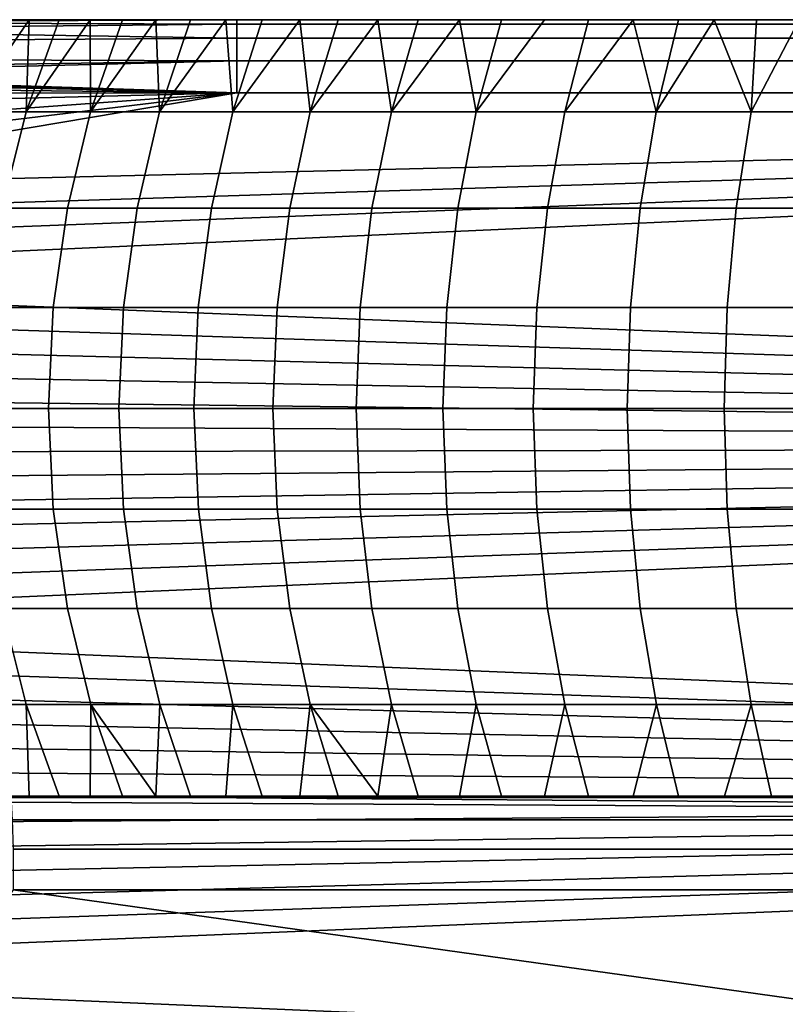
# Model space of a CAD drawing. Header units: millimetres. Extents: x 2387 to 13955, y -4964 to 364.
# Tile 231 of 256: x 13269 to 13313, y -2616 to -2559. Entities that reach past the tile are written whole.
import ezdxf

# ---------------------------------------------------------------- set-up
doc = ezdxf.new("R2010")
doc.units = ezdxf.units.MM
doc.header["$MEASUREMENT"] = 0
doc.layers.add('sistema 2', color=7, linetype='Continuous', true_color=0x000000)

msp = doc.modelspace()

# ---------------------------------------------------------------- linework, layer by layer
at = {"layer": 'sistema 2'}
for points in [[(13473.07, -2559.136, 1091.239), (13473.07, -2559.136, 986.167), (13249.37, -2559.136, 1009.154), (13249.37, -2559.136, 1086.864)], [(13473.07, -2559.136, 776.023), (13249.37, -2559.136, 853.733), (13473.07, -2559.136, 881.095)], [(13473.07, -2559.136, 986.167), (13473.07, -2559.136, 881.095), (13249.37, -2559.136, 931.444), (13249.37, -2559.136, 1009.154)], [(13249.41, -2559.136, 1090.083), (13473.07, -2559.136, 1091.239), (13249.37, -2559.136, 1086.896)], [(13249.37, -2559.136, 853.733), (13473.07, -2559.136, 776.023), (13281.571, -2559.136, 776.023)], [(13281.571, -2559.402, 767.242), (13249.37, -2559.278, 769.611), (13281.571, -2559.136, 776.023)], [(13281.571, -2559.136, 776.023), (13249.37, -2559.278, 769.611), (13249.37, -2559.136, 776.023)], [(13281.571, -2559.136, 776.023), (13249.37, -2559.136, 776.023), (13249.37, -2559.136, 853.733)], [(13473.07, -2559.136, 1091.239), (13249.37, -2559.136, 1086.864), (13249.37, -2559.136, 1086.896)], [(13473.07, -2559.136, 881.095), (13249.37, -2559.136, 853.733), (13249.37, -2559.136, 931.444)], [(13281.571, -2559.402, 767.242), (13249.37, -2559.704, 763.21), (13249.37, -2559.278, 769.611)], [(13281.562, -2560.2, 758.492), (13249.37, -2559.704, 763.21), (13281.571, -2559.402, 767.242)], [(13249.41, -2559.136, 1090.083), (13249.528, -2559.136, 1093.267), (13473.07, -2559.136, 1091.239)], [(13249.528, -2559.136, 1093.267), (13249.724, -2559.136, 1096.448), (13473.07, -2559.136, 1091.239)], [(13249.998, -2559.136, 1099.623), (13473.07, -2559.136, 1091.239), (13249.724, -2559.136, 1096.448)], [(13473.07, -2559.136, 1091.239), (13249.998, -2559.136, 1099.623), (13250.35, -2559.136, 1102.79)], [(13473.07, -2559.136, 1091.239), (13250.35, -2559.136, 1102.79), (13250.778, -2559.136, 1105.947)], [(13250.778, -2559.136, 1105.947), (13251.285, -2559.136, 1109.093), (13473.07, -2559.136, 1091.239)], [(13251.285, -2559.136, 1109.093), (13251.868, -2559.136, 1112.226), (13473.07, -2559.136, 1091.239)], [(13251.868, -2559.136, 1112.226), (13252.528, -2559.136, 1115.347), (13473.07, -2559.136, 1091.239)], [(13252.528, -2559.136, 1115.347), (13253.267, -2559.136, 1118.452), (13473.07, -2559.136, 1091.239)], [(13254.079, -2559.136, 1121.537), (13473.07, -2559.136, 1091.239), (13253.267, -2559.136, 1118.452)], [(13254.079, -2559.136, 1121.537), (13254.968, -2559.136, 1124.601), (13473.07, -2559.136, 1091.239)], [(13255.932, -2559.136, 1127.643), (13473.07, -2559.136, 1091.239), (13254.968, -2559.136, 1124.601)], [(13473.07, -2559.136, 1091.239), (13255.932, -2559.136, 1127.643), (13256.97, -2559.136, 1130.66)], [(13473.07, -2559.136, 1091.239), (13256.97, -2559.136, 1130.66), (13258.081, -2559.136, 1133.651)], [(13259.266, -2559.136, 1136.613), (13473.07, -2559.136, 1091.239), (13258.081, -2559.136, 1133.651)], [(13473.07, -2559.136, 1091.239), (13259.266, -2559.136, 1136.613), (13260.522, -2559.136, 1139.546)], [(13260.522, -2559.136, 1139.546), (13261.852, -2559.136, 1142.446), (13473.07, -2559.136, 1091.239)], [(13261.852, -2559.136, 1142.446), (13263.251, -2559.136, 1145.314), (13473.07, -2559.136, 1091.239)], [(13264.721, -2559.136, 1148.146), (13473.07, -2559.136, 1091.239), (13263.251, -2559.136, 1145.314)], [(13266.259, -2559.136, 1150.941), (13473.07, -2559.136, 1091.239), (13264.721, -2559.136, 1148.146)], [(13265.892, -2564.467, 1154.881), (13269.539, -2559.136, 1156.414), (13267.865, -2559.136, 1153.698)], [(13269.365, -2564.467, 1160.367), (13269.539, -2559.136, 1156.414), (13265.892, -2564.467, 1154.881)], [(13445.762, -2559.136, 1196.311), (13473.07, -2559.136, 1091.239), (13266.259, -2559.136, 1150.941)], [(13267.865, -2559.136, 1153.698), (13445.762, -2559.136, 1196.311), (13266.259, -2559.136, 1150.941)], [(13269.539, -2559.136, 1156.414), (13445.762, -2559.136, 1196.311), (13267.865, -2559.136, 1153.698)], [(13269.365, -2564.467, 1160.367), (13273.084, -2559.136, 1161.719), (13271.279, -2559.136, 1159.089)], [(13269.365, -2564.467, 1160.367), (13271.279, -2559.136, 1159.089), (13269.539, -2559.136, 1156.414)], [(13269.365, -2564.467, 1160.367), (13273.104, -2564.467, 1165.676), (13273.084, -2559.136, 1161.719)], [(13445.762, -2559.136, 1196.311), (13269.539, -2559.136, 1156.414), (13271.279, -2559.136, 1159.089)], [(13418.452, -2559.136, 1196.311), (13445.762, -2559.136, 1196.311), (13271.279, -2559.136, 1159.089)], [(13418.452, -2559.136, 1196.311), (13271.279, -2559.136, 1159.089), (13273.084, -2559.136, 1161.719)], [(13273.104, -2564.467, 1165.676), (13274.953, -2559.136, 1164.305), (13273.084, -2559.136, 1161.719)], [(13273.084, -2559.136, 1161.719), (13274.953, -2559.136, 1164.305), (13418.452, -2559.136, 1196.311)], [(13273.104, -2564.467, 1165.676), (13276.886, -2559.136, 1166.844), (13274.953, -2559.136, 1164.305)], [(13277.1, -2564.467, 1170.795), (13276.886, -2559.136, 1166.844), (13273.104, -2564.467, 1165.676)], [(13274.953, -2559.136, 1164.305), (13276.886, -2559.136, 1166.844), (13418.452, -2559.136, 1196.311)], [(13277.1, -2564.467, 1170.795), (13278.879, -2559.136, 1169.335), (13276.886, -2559.136, 1166.844)], [(13278.879, -2559.136, 1169.335), (13418.452, -2559.136, 1196.311), (13276.886, -2559.136, 1166.844)], [(13277.1, -2564.467, 1170.795), (13280.934, -2559.136, 1171.776), (13278.879, -2559.136, 1169.335)], [(13277.1, -2564.467, 1170.795), (13281.341, -2564.467, 1175.712), (13280.934, -2559.136, 1171.776)], [(13280.934, -2559.136, 1171.776), (13391.144, -2559.136, 1196.311), (13278.879, -2559.136, 1169.335)], [(13418.452, -2559.136, 1196.311), (13278.879, -2559.136, 1169.335), (13391.144, -2559.136, 1196.311)], [(13281.341, -2564.467, 1175.712), (13283.047, -2559.136, 1174.167), (13280.934, -2559.136, 1171.776)], [(13391.144, -2559.136, 1196.311), (13280.934, -2559.136, 1171.776), (13283.047, -2559.136, 1174.167)], [(13281.341, -2564.467, 1175.712), (13285.218, -2559.136, 1176.504), (13283.047, -2559.136, 1174.167)], [(13281.341, -2564.467, 1175.712), (13285.818, -2564.467, 1180.415), (13285.218, -2559.136, 1176.504)], [(13281.571, -2559.402, 767.242), (13473.07, -2559.402, 767.242), (13473.07, -2560.2, 758.492), (13281.562, -2560.2, 758.492)], [(13281.571, -2559.136, 776.023), (13473.07, -2559.136, 776.023), (13473.07, -2559.402, 767.242), (13281.571, -2559.402, 767.242)], [(13391.144, -2559.136, 1196.311), (13283.047, -2559.136, 1174.167), (13285.218, -2559.136, 1176.504)], [(13285.818, -2564.467, 1180.415), (13287.446, -2559.136, 1178.788), (13285.218, -2559.136, 1176.504)], [(13287.446, -2559.136, 1178.788), (13363.835, -2559.136, 1196.311), (13285.218, -2559.136, 1176.504)], [(13363.835, -2559.136, 1196.311), (13391.144, -2559.136, 1196.311), (13285.218, -2559.136, 1176.504)], [(13285.818, -2564.467, 1180.415), (13290.521, -2564.467, 1184.893), (13289.729, -2559.136, 1181.016)], [(13289.729, -2559.136, 1181.016), (13287.446, -2559.136, 1178.788), (13285.818, -2564.467, 1180.415)], [(13287.446, -2559.136, 1178.788), (13289.729, -2559.136, 1181.016), (13363.835, -2559.136, 1196.311)], [(13292.067, -2559.136, 1183.188), (13289.729, -2559.136, 1181.016), (13290.521, -2564.467, 1184.893)], [(13292.067, -2559.136, 1183.188), (13363.835, -2559.136, 1196.311), (13289.729, -2559.136, 1181.016)], [(13290.521, -2564.467, 1184.893), (13294.458, -2559.136, 1185.301), (13292.067, -2559.136, 1183.188)], [(13294.458, -2559.136, 1185.301), (13290.521, -2564.467, 1184.893), (13295.439, -2564.467, 1189.135)], [(13363.835, -2559.136, 1196.311), (13292.067, -2559.136, 1183.188), (13294.458, -2559.136, 1185.301)], [(13295.439, -2564.467, 1189.135), (13296.899, -2559.136, 1187.355), (13294.458, -2559.136, 1185.301)], [(13294.458, -2559.136, 1185.301), (13336.526, -2559.136, 1196.311), (13363.835, -2559.136, 1196.311)], [(13294.458, -2559.136, 1185.301), (13296.899, -2559.136, 1187.355), (13336.526, -2559.136, 1196.311)], [(13295.439, -2564.467, 1189.135), (13299.391, -2559.136, 1189.349), (13296.899, -2559.136, 1187.355)], [(13295.439, -2564.467, 1189.135), (13300.559, -2564.467, 1193.13), (13301.93, -2559.136, 1191.281), (13299.391, -2559.136, 1189.349)], [(13299.391, -2559.136, 1189.349), (13336.526, -2559.136, 1196.311), (13296.899, -2559.136, 1187.355)], [(13336.526, -2559.136, 1196.311), (13299.391, -2559.136, 1189.349), (13301.93, -2559.136, 1191.281)], [(13300.559, -2564.467, 1193.13), (13304.516, -2559.136, 1193.15), (13301.93, -2559.136, 1191.281)], [(13304.516, -2559.136, 1193.15), (13300.559, -2564.467, 1193.13), (13305.867, -2564.467, 1196.869)], [(13336.526, -2559.136, 1196.311), (13301.93, -2559.136, 1191.281), (13304.516, -2559.136, 1193.15)], [(13305.867, -2564.467, 1196.869), (13307.146, -2559.136, 1194.955), (13304.516, -2559.136, 1193.15)], [(13304.516, -2559.136, 1193.15), (13307.146, -2559.136, 1194.955), (13336.526, -2559.136, 1196.311)], [(13305.867, -2564.467, 1196.869), (13309.217, -2559.136, 1196.311), (13307.146, -2559.136, 1194.955)], [(13305.867, -2564.467, 1196.869), (13311.354, -2564.467, 1200.343), (13309.217, -2559.136, 1196.311)], [(13307.146, -2559.136, 1194.955), (13309.217, -2559.136, 1196.311), (13336.526, -2559.136, 1196.311)], [(13311.354, -2564.467, 1200.343), (13311.66, -2559.136, 1197.839), (13309.217, -2559.136, 1196.311)], [(13309.217, -2559.136, 1196.311), (13311.66, -2559.136, 1197.839), (13336.526, -2559.136, 1196.311)], [(13311.354, -2564.467, 1200.343), (13314.136, -2559.136, 1199.312), (13311.66, -2559.136, 1197.839)], [(13317.004, -2564.467, 1203.544), (13314.136, -2559.136, 1199.312), (13311.354, -2564.467, 1200.343)], [(13314.136, -2559.136, 1199.312), (13336.526, -2559.136, 1196.311), (13311.66, -2559.136, 1197.839)], [(13281.562, -2560.2, 758.492), (13249.37, -2560.411, 756.836), (13249.37, -2559.704, 763.21)], [(13281.562, -2560.2, 758.492), (13281.562, -2561.525, 749.81), (13249.37, -2561.401, 750.498), (13249.37, -2560.411, 756.836)], [(13473.07, -2560.2, 758.492), (13473.07, -2561.525, 749.81), (13281.562, -2561.525, 749.81), (13281.562, -2560.2, 758.492)], [(13281.562, -2561.525, 749.81), (13249.37, -2562, 747.349), (13249.37, -2561.401, 750.498)], [(13281.562, -2563.374, 741.224), (13249.37, -2562.326, 745.778), (13281.562, -2561.525, 749.81)], [(13281.562, -2561.525, 749.81), (13249.37, -2562.326, 745.778), (13249.37, -2562, 747.349)], [(13473.07, -2563.374, 741.224), (13281.562, -2563.374, 741.224), (13281.562, -2561.525, 749.81), (13473.07, -2561.525, 749.81)], [(13281.562, -2563.374, 741.224), (13249.37, -2562.495, 744.994), (13249.37, -2562.326, 745.778)], [(13281.562, -2563.374, 741.224), (13249.37, -2562.669, 744.212), (13249.37, -2562.495, 744.994)], [(13281.562, -2563.374, 741.224), (13249.37, -2563.03, 742.648), (13249.37, -2562.669, 744.212)], [(13281.562, -2563.374, 741.224), (13249.37, -2563.407, 741.09), (13249.37, -2563.03, 742.648)], [(13473.07, -2563.374, 741.224), (13473.07, -2583.785, 658.658), (13249.37, -2574.953, 694.388), (13249.37, -2573.413, 700.615)], [(13281.562, -2563.374, 741.224), (13473.07, -2563.374, 741.224), (13249.37, -2568.795, 719.296)], [(13473.07, -2563.374, 741.224), (13249.37, -2573.413, 700.615), (13249.37, -2571.874, 706.842)], [(13473.07, -2563.374, 741.224), (13249.37, -2570.334, 713.069), (13249.37, -2568.795, 719.296)], [(13281.562, -2563.374, 741.224), (13249.37, -2568.795, 719.296), (13249.37, -2567.256, 725.523)], [(13281.562, -2563.374, 741.224), (13249.37, -2565.716, 731.75), (13249.37, -2564.177, 737.977)], [(13281.562, -2563.374, 741.224), (13249.37, -2564.177, 737.977), (13249.37, -2563.407, 741.09)], [(13281.562, -2563.374, 741.224), (13249.37, -2567.256, 725.523), (13249.37, -2565.716, 731.75)], [(13473.07, -2563.374, 741.224), (13249.37, -2571.874, 706.842), (13249.37, -2570.334, 713.069)], [(13264.454, -2570.058, 1155.743), (13267.972, -2570.058, 1161.299), (13269.365, -2564.467, 1160.367), (13265.892, -2564.467, 1154.881)], [(13267.972, -2570.058, 1161.299), (13271.759, -2570.058, 1166.675), (13273.104, -2564.467, 1165.676), (13269.365, -2564.467, 1160.367)], [(13271.759, -2570.058, 1166.675), (13275.805, -2570.058, 1171.859), (13277.1, -2564.467, 1170.795), (13273.104, -2564.467, 1165.676)], [(13275.805, -2570.058, 1171.859), (13280.1, -2570.058, 1176.838), (13281.341, -2564.467, 1175.712), (13277.1, -2564.467, 1170.795)], [(13280.1, -2570.058, 1176.838), (13284.633, -2570.058, 1181.601), (13285.818, -2564.467, 1180.415), (13281.341, -2564.467, 1175.712)], [(13284.633, -2570.058, 1181.601), (13289.396, -2570.058, 1186.135), (13290.521, -2564.467, 1184.893), (13285.818, -2564.467, 1180.415)], [(13289.396, -2570.058, 1186.135), (13294.376, -2570.058, 1190.43), (13295.439, -2564.467, 1189.135), (13290.521, -2564.467, 1184.893)], [(13294.376, -2570.058, 1190.43), (13299.56, -2570.058, 1194.476), (13300.559, -2564.467, 1193.13), (13295.439, -2564.467, 1189.135)], [(13299.56, -2570.058, 1194.476), (13304.937, -2570.058, 1198.263), (13305.867, -2564.467, 1196.869), (13300.559, -2564.467, 1193.13)], [(13304.937, -2570.058, 1198.263), (13310.492, -2570.058, 1201.781), (13311.354, -2564.467, 1200.343), (13305.867, -2564.467, 1196.869)], [(13310.492, -2570.058, 1201.781), (13316.214, -2570.058, 1205.022), (13317.004, -2564.467, 1203.544), (13311.354, -2564.467, 1200.343)], [(13267.12, -2575.822, 1161.868), (13270.936, -2575.822, 1167.285), (13271.759, -2570.058, 1166.675), (13267.972, -2570.058, 1161.299)], [(13270.936, -2575.822, 1167.285), (13275.013, -2575.822, 1172.509), (13275.805, -2570.058, 1171.859), (13271.759, -2570.058, 1166.675)], [(13275.013, -2575.822, 1172.509), (13279.34, -2575.822, 1177.526), (13280.1, -2570.058, 1176.838), (13275.805, -2570.058, 1171.859)], [(13279.34, -2575.822, 1177.526), (13283.909, -2575.822, 1182.325), (13284.633, -2570.058, 1181.601), (13280.1, -2570.058, 1176.838)], [(13283.909, -2575.822, 1182.325), (13288.708, -2575.822, 1186.894), (13289.396, -2570.058, 1186.135), (13284.633, -2570.058, 1181.601)], [(13288.708, -2575.822, 1186.894), (13293.726, -2575.822, 1191.222), (13294.376, -2570.058, 1190.43), (13289.396, -2570.058, 1186.135)], [(13293.726, -2575.822, 1191.222), (13298.95, -2575.822, 1195.299), (13299.56, -2570.058, 1194.476), (13294.376, -2570.058, 1190.43)], [(13298.95, -2575.822, 1195.299), (13304.367, -2575.822, 1199.115), (13304.937, -2570.058, 1198.263), (13299.56, -2570.058, 1194.476)], [(13304.367, -2575.822, 1199.115), (13309.966, -2575.822, 1202.66), (13310.492, -2570.058, 1201.781), (13304.937, -2570.058, 1198.263)], [(13309.966, -2575.822, 1202.66), (13315.73, -2575.822, 1205.926), (13316.214, -2570.058, 1205.022), (13310.492, -2570.058, 1201.781)], [(13473.07, -2583.785, 658.658), (13249.37, -2576.492, 688.161), (13249.37, -2574.953, 694.388)], [(13266.832, -2581.667, 1162.06), (13270.657, -2581.667, 1167.491), (13270.936, -2575.822, 1167.285), (13267.12, -2575.822, 1161.868)], [(13270.657, -2581.667, 1167.491), (13274.744, -2581.667, 1172.728), (13275.013, -2575.822, 1172.509), (13270.936, -2575.822, 1167.285)], [(13274.744, -2581.667, 1172.728), (13279.083, -2581.667, 1177.759), (13279.34, -2575.822, 1177.526), (13275.013, -2575.822, 1172.509)], [(13279.083, -2581.667, 1177.759), (13283.664, -2581.667, 1182.57), (13283.909, -2575.822, 1182.325), (13279.34, -2575.822, 1177.526)], [(13283.664, -2581.667, 1182.57), (13288.476, -2581.667, 1187.151), (13288.708, -2575.822, 1186.894), (13283.909, -2575.822, 1182.325)], [(13288.476, -2581.667, 1187.151), (13293.506, -2581.667, 1191.49), (13293.726, -2575.822, 1191.222), (13288.708, -2575.822, 1186.894)], [(13293.506, -2581.667, 1191.49), (13298.743, -2581.667, 1195.577), (13298.95, -2575.822, 1195.299), (13293.726, -2575.822, 1191.222)], [(13298.743, -2581.667, 1195.577), (13304.175, -2581.667, 1199.403), (13304.367, -2575.822, 1199.115), (13298.95, -2575.822, 1195.299)], [(13304.175, -2581.667, 1199.403), (13309.787, -2581.667, 1202.957), (13309.966, -2575.822, 1202.66), (13304.367, -2575.822, 1199.115)], [(13309.787, -2581.667, 1202.957), (13315.567, -2581.667, 1206.231), (13315.73, -2575.822, 1205.926), (13309.966, -2575.822, 1202.66)], [(13473.07, -2583.785, 658.658), (13249.37, -2578.031, 681.934), (13249.37, -2576.492, 688.161)], [(13473.07, -2583.785, 658.658), (13249.37, -2579.571, 675.707), (13249.37, -2578.031, 681.934)], [(13473.07, -2583.785, 658.658), (13249.37, -2581.11, 669.48), (13249.37, -2579.571, 675.707)], [(13473.07, -2583.785, 658.658), (13249.37, -2582.649, 663.253), (13249.37, -2581.11, 669.48)], [(13267.122, -2587.504, 1161.866), (13270.938, -2587.504, 1167.283), (13270.657, -2581.667, 1167.491), (13266.832, -2581.667, 1162.06)], [(13270.938, -2587.504, 1167.283), (13275.015, -2587.504, 1172.507), (13274.744, -2581.667, 1172.728), (13270.657, -2581.667, 1167.491)], [(13275.015, -2587.504, 1172.507), (13279.343, -2587.504, 1177.524), (13279.083, -2581.667, 1177.759), (13274.744, -2581.667, 1172.728)], [(13279.343, -2587.504, 1177.524), (13283.911, -2587.504, 1182.323), (13283.664, -2581.667, 1182.57), (13279.083, -2581.667, 1177.759)], [(13283.911, -2587.504, 1182.323), (13288.71, -2587.504, 1186.892), (13288.476, -2581.667, 1187.151), (13283.664, -2581.667, 1182.57)], [(13288.71, -2587.504, 1186.892), (13293.728, -2587.504, 1191.22), (13293.506, -2581.667, 1191.49), (13288.476, -2581.667, 1187.151)], [(13293.728, -2587.504, 1191.22), (13298.951, -2587.504, 1195.297), (13298.743, -2581.667, 1195.577), (13293.506, -2581.667, 1191.49)], [(13298.951, -2587.504, 1195.297), (13304.369, -2587.504, 1199.112), (13304.175, -2581.667, 1199.403), (13298.743, -2581.667, 1195.577)], [(13304.369, -2587.504, 1199.112), (13309.967, -2587.504, 1202.657), (13309.787, -2581.667, 1202.957), (13304.175, -2581.667, 1199.403)], [(13309.967, -2587.504, 1202.657), (13315.732, -2587.504, 1205.923), (13315.567, -2581.667, 1206.231), (13309.787, -2581.667, 1202.957)], [(13473.07, -2583.785, 658.658), (13249.37, -2584.189, 657.026), (13249.37, -2582.649, 663.253)], [(13473.07, -2583.785, 658.658), (13473.07, -2604.201, 576.076), (13249.37, -2594.965, 613.437), (13249.37, -2593.425, 619.664)], [(13473.07, -2583.785, 658.658), (13249.37, -2593.425, 619.664), (13249.37, -2591.886, 625.891)], [(13473.07, -2583.785, 658.658), (13249.37, -2590.346, 632.118), (13249.37, -2588.807, 638.345)], [(13473.07, -2583.785, 658.658), (13249.37, -2588.807, 638.345), (13249.37, -2587.268, 644.572)], [(13473.07, -2583.785, 658.658), (13249.37, -2585.728, 650.799), (13249.37, -2584.189, 657.026)], [(13473.07, -2583.785, 658.658), (13249.37, -2587.268, 644.572), (13249.37, -2585.728, 650.799)], [(13473.07, -2583.785, 658.658), (13249.37, -2591.886, 625.891), (13249.37, -2590.346, 632.118)], [(13267.976, -2593.251, 1161.296), (13271.763, -2593.251, 1166.672), (13270.938, -2587.504, 1167.283), (13267.122, -2587.504, 1161.866)], [(13271.763, -2593.251, 1166.672), (13275.808, -2593.251, 1171.855), (13275.015, -2587.504, 1172.507), (13270.938, -2587.504, 1167.283)], [(13275.808, -2593.251, 1171.855), (13280.103, -2593.251, 1176.835), (13279.343, -2587.504, 1177.524), (13275.015, -2587.504, 1172.507)], [(13280.103, -2593.251, 1176.835), (13284.637, -2593.251, 1181.597), (13283.911, -2587.504, 1182.323), (13279.343, -2587.504, 1177.524)], [(13284.637, -2593.251, 1181.597), (13289.399, -2593.251, 1186.131), (13288.71, -2587.504, 1186.892), (13283.911, -2587.504, 1182.323)], [(13289.399, -2593.251, 1186.131), (13294.379, -2593.251, 1190.426), (13293.728, -2587.504, 1191.22), (13288.71, -2587.504, 1186.892)], [(13294.379, -2593.251, 1190.426), (13299.562, -2593.251, 1194.472), (13298.951, -2587.504, 1195.297), (13293.728, -2587.504, 1191.22)], [(13299.562, -2593.251, 1194.472), (13304.939, -2593.251, 1198.259), (13304.369, -2587.504, 1199.112), (13298.951, -2587.504, 1195.297)], [(13304.939, -2593.251, 1198.259), (13310.495, -2593.251, 1201.777), (13309.967, -2587.504, 1202.657), (13304.369, -2587.504, 1199.112)], [(13310.495, -2593.251, 1201.777), (13316.216, -2593.251, 1205.018), (13315.732, -2587.504, 1205.923), (13309.967, -2587.504, 1202.657)], [(13265.896, -2598.823, 1154.879), (13269.369, -2598.823, 1160.365), (13267.976, -2593.251, 1161.296), (13264.458, -2593.251, 1155.74)], [(13269.369, -2598.823, 1160.365), (13273.108, -2598.823, 1165.674), (13271.763, -2593.251, 1166.672), (13267.976, -2593.251, 1161.296)], [(13273.108, -2598.823, 1165.674), (13277.104, -2598.823, 1170.792), (13275.808, -2593.251, 1171.855), (13271.763, -2593.251, 1166.672)], [(13277.104, -2598.823, 1170.792), (13281.345, -2598.823, 1175.709), (13280.103, -2593.251, 1176.835), (13275.808, -2593.251, 1171.855)], [(13281.345, -2598.823, 1175.709), (13285.821, -2598.823, 1180.412), (13284.637, -2593.251, 1181.597), (13280.103, -2593.251, 1176.835)], [(13285.821, -2598.823, 1180.412), (13290.524, -2598.823, 1184.89), (13289.399, -2593.251, 1186.131), (13284.637, -2593.251, 1181.597)], [(13290.524, -2598.823, 1184.89), (13295.442, -2598.823, 1189.131), (13294.379, -2593.251, 1190.426), (13289.399, -2593.251, 1186.131)], [(13295.442, -2598.823, 1189.131), (13300.562, -2598.823, 1193.126), (13299.562, -2593.251, 1194.472), (13294.379, -2593.251, 1190.426)], [(13300.562, -2598.823, 1193.126), (13305.87, -2598.823, 1196.866), (13304.939, -2593.251, 1198.259), (13299.562, -2593.251, 1194.472)], [(13305.87, -2598.823, 1196.866), (13311.356, -2598.823, 1200.339), (13310.495, -2593.251, 1201.777), (13304.939, -2593.251, 1198.259)], [(13311.356, -2598.823, 1200.339), (13317.006, -2598.823, 1203.54), (13316.216, -2593.251, 1205.018), (13310.495, -2593.251, 1201.777)], [(13473.07, -2604.201, 576.076), (13249.37, -2596.504, 607.21), (13249.37, -2594.965, 613.437)], [(13473.07, -2604.201, 576.076), (13249.37, -2598.043, 600.983), (13249.37, -2596.504, 607.21)], [(13473.07, -2604.201, 576.076), (13249.37, -2599.583, 594.756), (13249.37, -2598.043, 600.983)], [(13269.369, -2598.823, 1160.365), (13265.896, -2598.823, 1154.879), (13267.865, -2604.136, 1153.698), (13269.539, -2604.136, 1156.414)], [(13273.108, -2598.823, 1165.674), (13269.369, -2598.823, 1160.365), (13271.279, -2604.136, 1159.089), (13273.084, -2604.136, 1161.72)], [(13269.539, -2604.136, 1156.414), (13271.279, -2604.136, 1159.089), (13269.369, -2598.823, 1160.365)], [(13273.108, -2598.823, 1165.674), (13273.084, -2604.136, 1161.72), (13274.953, -2604.136, 1164.305)], [(13274.953, -2604.136, 1164.305), (13276.886, -2604.136, 1166.844), (13273.108, -2598.823, 1165.674)], [(13277.104, -2598.823, 1170.792), (13273.108, -2598.823, 1165.674), (13276.886, -2604.136, 1166.844)], [(13278.879, -2604.136, 1169.335), (13277.104, -2598.823, 1170.792), (13276.886, -2604.136, 1166.844)], [(13281.345, -2598.823, 1175.709), (13277.104, -2598.823, 1170.792), (13278.879, -2604.136, 1169.335), (13280.934, -2604.136, 1171.777)], [(13280.934, -2604.136, 1171.777), (13283.047, -2604.136, 1174.167), (13281.345, -2598.823, 1175.709)], [(13285.821, -2598.823, 1180.412), (13281.345, -2598.823, 1175.709), (13283.047, -2604.136, 1174.167), (13285.218, -2604.136, 1176.505)], [(13287.446, -2604.136, 1178.788), (13285.821, -2598.823, 1180.412), (13285.218, -2604.136, 1176.505)], [(13289.729, -2604.136, 1181.016), (13285.821, -2598.823, 1180.412), (13287.446, -2604.136, 1178.788)], [(13290.524, -2598.823, 1184.89), (13285.821, -2598.823, 1180.412), (13289.729, -2604.136, 1181.016)], [(13289.729, -2604.136, 1181.016), (13292.067, -2604.136, 1183.188), (13290.524, -2598.823, 1184.89)], [(13295.442, -2598.823, 1189.131), (13290.524, -2598.823, 1184.89), (13292.067, -2604.136, 1183.188), (13294.458, -2604.136, 1185.301)], [(13294.458, -2604.136, 1185.301), (13296.899, -2604.136, 1187.355), (13295.442, -2598.823, 1189.131)], [(13300.562, -2598.823, 1193.126), (13295.442, -2598.823, 1189.131), (13296.899, -2604.136, 1187.355), (13299.391, -2604.136, 1189.349)], [(13299.391, -2604.136, 1189.349), (13301.93, -2604.136, 1191.281), (13300.562, -2598.823, 1193.126)], [(13305.87, -2598.823, 1196.866), (13300.562, -2598.823, 1193.126), (13301.93, -2604.136, 1191.281), (13304.516, -2604.136, 1193.151)], [(13304.516, -2604.136, 1193.151), (13307.146, -2604.136, 1194.956), (13305.87, -2598.823, 1196.866)], [(13311.356, -2598.823, 1200.339), (13305.87, -2598.823, 1196.866), (13307.146, -2604.136, 1194.956), (13309.82, -2604.136, 1196.696)], [(13309.82, -2604.136, 1196.696), (13312.537, -2604.136, 1198.369), (13311.356, -2598.823, 1200.339)], [(13317.006, -2598.823, 1203.54), (13311.356, -2598.823, 1200.339), (13312.537, -2604.136, 1198.369), (13315.294, -2604.136, 1199.976)], [(13473.07, -2604.201, 576.076), (13249.37, -2601.122, 588.529), (13249.37, -2599.583, 594.756)], [(13473.07, -2604.201, 576.076), (13249.37, -2602.662, 582.302), (13249.37, -2601.122, 588.529)], [(13473.07, -2604.201, 576.076), (13249.37, -2604.201, 576.075), (13249.37, -2602.662, 582.302)], [(13473.07, -2604.136, 985.679), (13473.07, -2604.136, 1090.995), (13249.37, -2604.136, 1086.864), (13249.37, -2604.136, 1008.91)], [(13473.07, -2604.136, 880.363), (13473.07, -2604.136, 985.679), (13249.37, -2604.136, 1008.91), (13249.37, -2604.136, 930.956)], [(13473.07, -2604.136, 880.363), (13249.37, -2604.136, 853.001), (13473.07, -2604.136, 775.047)], [(13249.41, -2604.136, 1090.082), (13249.37, -2604.136, 1086.895), (13473.07, -2604.136, 1090.995)], [(13473.07, -2604.136, 1090.995), (13249.37, -2604.136, 1086.895), (13249.37, -2604.136, 1086.864)], [(13249.37, -2604.136, 930.956), (13249.37, -2604.136, 853.001), (13473.07, -2604.136, 880.363)], [(13473.07, -2604.136, 775.047), (13249.37, -2604.136, 853.001), (13268.504, -2604.136, 775.047)], [(13473.07, -2604.201, 576.076), (13473.07, -2624.616, 493.493), (13249.37, -2614.977, 532.486), (13249.37, -2613.438, 538.713)], [(13473.07, -2604.201, 576.076), (13249.37, -2613.438, 538.713), (13249.37, -2611.898, 544.94)], [(13473.07, -2604.201, 576.076), (13249.37, -2610.359, 551.167), (13249.37, -2608.819, 557.394)], [(13473.07, -2604.201, 576.076), (13249.37, -2608.819, 557.394), (13249.37, -2607.28, 563.621)], [(13473.07, -2604.201, 576.076), (13249.37, -2605.74, 569.848), (13249.37, -2604.201, 576.075)], [(13473.07, -2604.201, 576.076), (13249.37, -2607.28, 563.621), (13249.37, -2605.74, 569.848)], [(13473.07, -2604.201, 576.076), (13249.37, -2611.898, 544.94), (13249.37, -2610.359, 551.167)], [(13473.07, -2604.136, 1090.995), (13249.528, -2604.136, 1093.266), (13249.41, -2604.136, 1090.082)], [(13249.528, -2604.136, 1093.266), (13473.07, -2604.136, 1090.995), (13249.724, -2604.136, 1096.447)], [(13249.724, -2604.136, 1096.447), (13473.07, -2604.136, 1090.995), (13249.998, -2604.136, 1099.622)], [(13473.07, -2604.136, 1090.995), (13250.35, -2604.136, 1102.789), (13249.998, -2604.136, 1099.622)], [(13250.35, -2604.136, 1102.789), (13473.07, -2604.136, 1090.995), (13250.778, -2604.136, 1105.947)], [(13250.778, -2604.136, 1105.947), (13473.07, -2604.136, 1090.995), (13251.284, -2604.136, 1109.093)], [(13251.868, -2604.136, 1112.226), (13251.284, -2604.136, 1109.093), (13473.07, -2604.136, 1090.995)], [(13473.07, -2604.136, 1090.995), (13252.528, -2604.136, 1115.348), (13251.868, -2604.136, 1112.226)], [(13252.528, -2604.136, 1115.348), (13473.07, -2604.136, 1090.995), (13253.267, -2604.136, 1118.452)], [(13254.079, -2604.136, 1121.537), (13253.267, -2604.136, 1118.452), (13473.07, -2604.136, 1090.995)], [(13254.968, -2604.136, 1124.601), (13254.079, -2604.136, 1121.537), (13473.07, -2604.136, 1090.995)], [(13254.968, -2604.136, 1124.601), (13473.07, -2604.136, 1090.995), (13255.932, -2604.136, 1127.643)], [(13256.97, -2604.136, 1130.66), (13255.932, -2604.136, 1127.643), (13473.07, -2604.136, 1090.995)], [(13473.07, -2604.136, 1090.995), (13258.081, -2604.136, 1133.651), (13256.97, -2604.136, 1130.66)], [(13473.07, -2604.136, 1090.995), (13259.266, -2604.136, 1136.613), (13258.081, -2604.136, 1133.651)], [(13473.07, -2604.136, 1090.995), (13260.522, -2604.136, 1139.546), (13259.266, -2604.136, 1136.613)], [(13260.522, -2604.136, 1139.546), (13473.07, -2604.136, 1090.995), (13261.852, -2604.136, 1142.447)], [(13263.251, -2604.136, 1145.314), (13261.852, -2604.136, 1142.447), (13473.07, -2604.136, 1090.995)], [(13264.721, -2604.136, 1148.146), (13263.251, -2604.136, 1145.314), (13473.07, -2604.136, 1090.995)], [(13264.721, -2604.136, 1148.146), (13473.07, -2604.136, 1090.995), (13266.259, -2604.136, 1150.941)], [(13267.865, -2604.136, 1153.698), (13266.259, -2604.136, 1150.941), (13473.07, -2604.136, 1090.995)], [(13269.539, -2604.136, 1156.414), (13267.865, -2604.136, 1153.698), (13473.07, -2604.136, 1090.995)], [(13268.504, -2604.136, 775.047), (13453.872, -2605.499, 758.596), (13473.07, -2604.136, 775.047)], [(13453.872, -2605.499, 758.596), (13268.504, -2604.136, 775.047), (13268.504, -2604.477, 766.807)], [(13453.872, -2605.499, 758.596), (13268.504, -2604.477, 766.807), (13268.568, -2605.499, 758.596)], [(13473.07, -2604.136, 1090.995), (13271.279, -2604.136, 1159.089), (13269.539, -2604.136, 1156.414)], [(13271.279, -2604.136, 1159.089), (13473.07, -2604.136, 1090.995), (13273.084, -2604.136, 1161.72)], [(13273.084, -2604.136, 1161.72), (13473.07, -2604.136, 1090.995), (13473.07, -2604.136, 1196.311)], [(13274.953, -2604.136, 1164.305), (13273.084, -2604.136, 1161.72), (13473.07, -2604.136, 1196.311)], [(13473.07, -2604.136, 1196.311), (13276.886, -2604.136, 1166.844), (13274.953, -2604.136, 1164.305)], [(13473.07, -2604.136, 1196.311), (13278.879, -2604.136, 1169.335), (13276.886, -2604.136, 1166.844)], [(13280.934, -2604.136, 1171.777), (13278.879, -2604.136, 1169.335), (13473.07, -2604.136, 1196.311)], [(13473.07, -2604.136, 1196.311), (13283.047, -2604.136, 1174.167), (13280.934, -2604.136, 1171.777)], [(13473.07, -2604.136, 1196.311), (13285.218, -2604.136, 1176.505), (13283.047, -2604.136, 1174.167)], [(13285.218, -2604.136, 1176.505), (13473.07, -2604.136, 1196.311), (13287.446, -2604.136, 1178.788)], [(13287.446, -2604.136, 1178.788), (13473.07, -2604.136, 1196.311), (13289.729, -2604.136, 1181.016)], [(13292.067, -2604.136, 1183.188), (13289.729, -2604.136, 1181.016), (13473.07, -2604.136, 1196.311)], [(13473.07, -2604.136, 1196.311), (13294.458, -2604.136, 1185.301), (13292.067, -2604.136, 1183.188)], [(13473.07, -2604.136, 1196.311), (13296.899, -2604.136, 1187.355), (13294.458, -2604.136, 1185.301)], [(13296.899, -2604.136, 1187.355), (13473.07, -2604.136, 1196.311), (13299.391, -2604.136, 1189.349)], [(13299.391, -2604.136, 1189.349), (13473.07, -2604.136, 1196.311), (13301.93, -2604.136, 1191.281)], [(13473.07, -2604.136, 1196.311), (13304.516, -2604.136, 1193.151), (13301.93, -2604.136, 1191.281)], [(13304.516, -2604.136, 1193.151), (13473.07, -2604.136, 1196.311), (13307.146, -2604.136, 1194.956)], [(13309.82, -2604.136, 1196.696), (13307.146, -2604.136, 1194.956), (13473.07, -2604.136, 1196.311)], [(13312.537, -2604.136, 1198.369), (13309.82, -2604.136, 1196.696), (13473.07, -2604.136, 1196.311)], [(13312.537, -2604.136, 1198.369), (13473.07, -2604.136, 1196.311), (13315.294, -2604.136, 1199.976)], [(13453.872, -2605.499, 758.596), (13268.568, -2605.499, 758.596), (13268.625, -2607.192, 750.508), (13453.815, -2607.192, 750.508)], [(13268.625, -2609.551, 742.587), (13473.07, -2609.551, 742.587), (13453.815, -2607.192, 750.508), (13268.625, -2607.192, 750.508)], [(13268.625, -2609.551, 742.587), (13249.37, -2638.124, 659.329), (13473.07, -2638.124, 659.329)], [(13268.625, -2609.551, 742.587), (13473.07, -2638.124, 659.329), (13473.07, -2609.551, 742.587)], [(13473.07, -2624.616, 493.493), (13249.37, -2616.516, 526.259), (13249.37, -2614.977, 532.486)]]:
    msp.add_3dface(points, dxfattribs=at)

doc.saveas('drawing.dxf')
